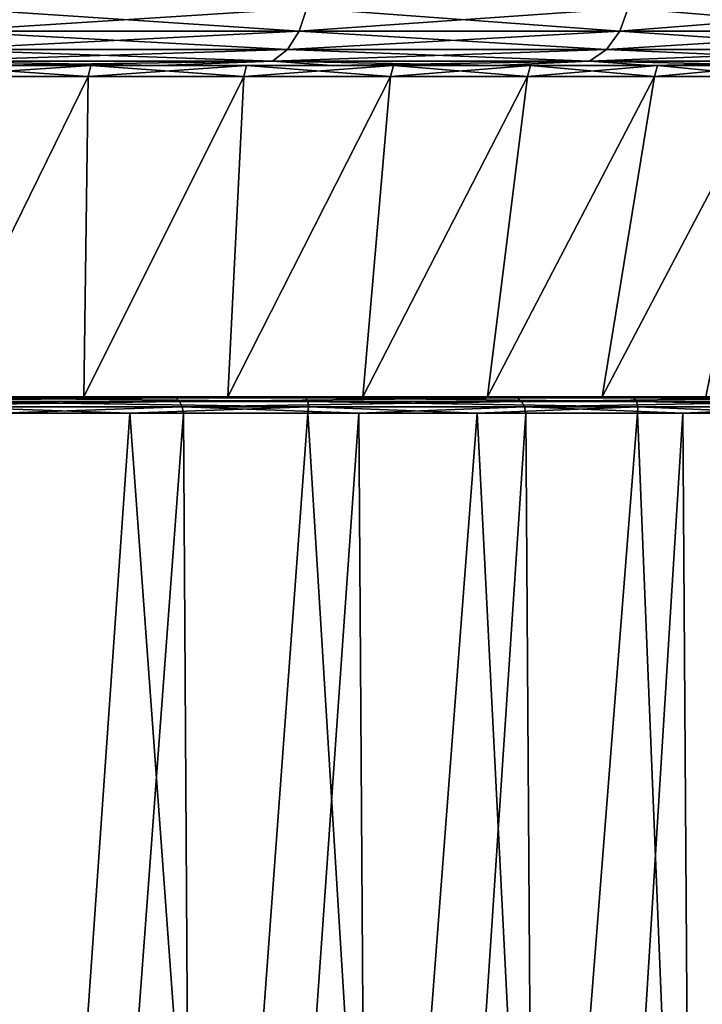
# Model space of a CAD drawing. Header units: metres. Extents: x -136 to 36, y -263 to -20.
# Tile 91 of 99: x 13 to 17, y -61 to -55. Entities that reach past the tile are written whole.
import ezdxf

# ---------------------------------------------------------------- set-up
doc = ezdxf.new("R2010")
doc.units = ezdxf.units.M
doc.layers.add('solid_11_382_034_XXX', color=7, linetype='CONTINUOUS')

msp = doc.modelspace()

# ---------------------------------------------------------------- linework, layer by layer
at = {"layer": 'solid_11_382_034_XXX'}
for points in [[(12.625339, -55.15406, 19.195896), (12.586334, -55.29364, 19.136591), (14.722853, -55.29364, 17.546013)], [(14.768478, -55.15406, -17.600388), (14.722853, -55.29364, -17.546013), (12.586334, -55.29364, -19.136591)], [(12.625339, -55.15406, -19.195896), (14.768478, -55.15406, -17.600388), (12.586334, -55.29364, -19.136591)], [(14.768478, -55.15406, 17.600388), (12.625339, -55.15406, 19.195896), (14.722853, -55.29364, 17.546013)], [(14.768478, -55.15406, 17.600388), (14.722853, -55.29364, 17.546013), (16.660271, -55.29364, 15.718154)], [(16.711899, -55.15406, -15.766864), (16.660271, -55.29364, -15.718154), (14.722853, -55.29364, -17.546013)], [(14.768478, -55.15406, -17.600388), (16.711899, -55.15406, -15.766864), (14.722853, -55.29364, -17.546013)], [(16.711899, -55.15406, 15.766864), (14.768478, -55.15406, 17.600388), (16.660271, -55.29364, 15.718154)], [(16.711899, -55.15406, 15.766864), (16.660271, -55.29364, 15.718154), (18.372385, -55.29364, 13.677734)], [(18.429321, -55.15406, -13.720121), (18.372385, -55.29364, -13.677734), (16.660271, -55.29364, -15.718154)], [(16.711899, -55.15406, -15.766864), (18.429321, -55.15406, -13.720121), (16.660271, -55.29364, -15.718154)], [(18.429321, -55.15406, 13.720121), (16.711899, -55.15406, 15.766864), (18.372385, -55.29364, 13.677734)], [(12.586334, -55.29364, 19.136591), (12.525518, -55.404415, 19.044127), (14.651713, -55.404415, 17.461231)], [(14.722853, -55.29364, -17.546013), (14.651713, -55.404415, -17.461231), (12.525518, -55.404415, -19.044127)], [(12.586334, -55.29364, -19.136591), (14.722853, -55.29364, -17.546013), (12.525518, -55.404415, -19.044127)], [(14.722853, -55.29364, 17.546013), (12.586334, -55.29364, 19.136591), (14.651713, -55.404415, 17.461231)], [(14.722853, -55.29364, 17.546013), (14.651713, -55.404415, 17.461231), (16.579769, -55.404415, 15.642205)], [(16.660271, -55.29364, -15.718154), (16.579769, -55.404415, -15.642205), (14.651713, -55.404415, -17.461231)], [(14.722853, -55.29364, -17.546013), (16.660271, -55.29364, -15.718154), (14.651713, -55.404415, -17.461231)], [(16.660271, -55.29364, 15.718154), (14.722853, -55.29364, 17.546013), (16.579769, -55.404415, 15.642205)], [(16.660271, -55.29364, 15.718154), (16.579769, -55.404415, 15.642205), (18.283611, -55.404415, 13.611645)], [(18.372385, -55.29364, -13.677734), (18.283611, -55.404415, -13.611645), (16.579769, -55.404415, -15.642205)], [(16.660271, -55.29364, -15.718154), (18.372385, -55.29364, -13.677734), (16.579769, -55.404415, -15.642205)], [(18.372385, -55.29364, 13.677734), (16.660271, -55.29364, 15.718154), (18.283611, -55.404415, 13.611645)], [(12.525518, -55.404415, 19.044127), (12.448855, -55.475529, 18.927567), (14.562037, -55.475529, 17.354361)], [(14.651713, -55.404415, -17.461231), (14.562037, -55.475529, -17.354361), (12.448855, -55.475529, -18.927567)], [(12.525518, -55.404415, -19.044127), (14.651713, -55.404415, -17.461231), (12.448855, -55.475529, -18.927567)], [(14.651713, -55.404415, 17.461231), (12.525518, -55.404415, 19.044127), (14.562037, -55.475529, 17.354361)], [(14.651713, -55.404415, 17.461231), (14.562037, -55.475529, 17.354361), (16.478292, -55.475529, 15.546467)], [(16.579769, -55.404415, -15.642205), (16.478292, -55.475529, -15.546467), (14.562037, -55.475529, -17.354361)], [(14.651713, -55.404415, -17.461231), (16.579769, -55.404415, -15.642205), (14.562037, -55.475529, -17.354361)], [(16.579769, -55.404415, 15.642205), (14.651713, -55.404415, 17.461231), (16.478292, -55.475529, 15.546467)], [(16.579769, -55.404415, 15.642205), (16.478292, -55.475529, 15.546467), (18.171707, -55.475529, 13.528335)], [(18.283611, -55.404415, -13.611645), (18.171707, -55.475529, -13.528335), (16.478292, -55.475529, -15.546467)], [(16.579769, -55.404415, -15.642205), (18.283611, -55.404415, -13.611645), (16.478292, -55.475529, -15.546467)], [(18.283611, -55.404415, 13.611645), (16.579769, -55.404415, 15.642205), (18.171707, -55.475529, 13.528335)], [(12.448855, -55.475529, 18.927567), (12.781434, -55.5, 18.517153), (13.876156, -55.5, 17.711643)], [(14.562037, -55.475529, 17.354361), (12.448855, -55.475529, 18.927567), (13.876156, -55.5, 17.711643)], [(12.448855, -55.475529, -18.927567), (14.562037, -55.475529, -17.354361), (12.781434, -55.5, -18.517153)], [(14.562037, -55.475529, -17.354361), (13.876156, -55.5, -17.711643), (12.781434, -55.5, -18.517153)], [(14.562037, -55.475529, 17.354361), (13.876156, -55.5, 17.711643), (14.920242, -55.5, 16.841507)], [(14.562037, -55.475529, -17.354361), (14.920242, -55.5, -16.841507), (13.876156, -55.5, -17.711643)], [(14.562037, -55.475529, 17.354361), (14.920242, -55.5, 16.841507), (15.909887, -55.5, 15.909918)], [(16.478292, -55.475529, 15.546467), (14.562037, -55.475529, 17.354361), (15.909887, -55.5, 15.909918)], [(14.562037, -55.475529, -17.354361), (16.478292, -55.475529, -15.546467), (14.920242, -55.5, -16.841507)], [(16.478292, -55.475529, -15.546467), (15.909887, -55.5, -15.909918), (14.920242, -55.5, -16.841507)], [(16.478292, -55.475529, 15.546467), (15.909887, -55.5, 15.909918), (16.841478, -55.5, 14.920275)], [(16.478292, -55.475529, -15.546467), (16.841478, -55.5, -14.920275), (15.909887, -55.5, -15.909918)], [(16.478292, -55.475529, 15.546467), (16.841478, -55.5, 14.920275), (17.711617, -55.5, 13.87619)], [(18.171707, -55.475529, 13.528335), (16.478292, -55.475529, 15.546467), (17.711617, -55.5, 13.87619)], [(16.478292, -55.475529, -15.546467), (18.171707, -55.475529, -13.528335), (16.841478, -55.5, -14.920275)], [(18.171707, -55.475529, -13.528335), (17.711617, -55.5, -13.87619), (16.841478, -55.5, -14.920275)], [(13.448022, -55.566582, 15.696597), (12.470243, -55.5, 16.513268), (12.456219, -55.566582, 16.494698)], [(12.456219, -55.566582, -16.494701), (12.470243, -55.5, -16.513271), (13.463162, -55.5, -15.714272)], [(12.456219, -55.566582, -16.494701), (13.463162, -55.5, -15.714272), (13.448022, -55.566582, -15.6966)], [(12.470243, -55.5, 16.513268), (13.463163, -55.5, 15.714268), (12.781434, -55.5, 18.517153)], [(13.463162, -55.5, -15.714272), (12.470243, -55.5, -16.513271), (12.781434, -55.5, -18.517153)], [(13.448022, -55.566582, 15.696597), (13.463163, -55.5, 15.714268), (12.470243, -55.5, 16.513268)], [(13.463163, -55.5, 15.714268), (13.876156, -55.5, 17.711643), (12.781434, -55.5, 18.517153)], [(13.463162, -55.5, -15.714272), (12.781434, -55.5, -18.517153), (13.876156, -55.5, -17.711643)], [(14.388813, -55.566582, 14.838953), (13.463163, -55.5, 15.714268), (13.448022, -55.566582, 15.696597)], [(13.448022, -55.566582, -15.6966), (13.463162, -55.5, -15.714272), (14.405013, -55.5, -14.855661)], [(13.448022, -55.566582, -15.6966), (14.405013, -55.5, -14.855661), (14.388813, -55.566582, -14.838957)], [(14.405013, -55.5, -14.855661), (13.463162, -55.5, -15.714272), (13.876156, -55.5, -17.711643)], [(13.463163, -55.5, 15.714268), (14.405012, -55.5, 14.855659), (13.876156, -55.5, 17.711643)], [(14.388813, -55.566582, 14.838953), (14.405012, -55.5, 14.855659), (13.463163, -55.5, 15.714268)], [(14.405012, -55.5, 14.855659), (14.920242, -55.5, 16.841507), (13.876156, -55.5, 17.711643)], [(14.405013, -55.5, -14.855661), (13.876156, -55.5, -17.711643), (14.920242, -55.5, -16.841507)], [(15.275022, -55.566582, 13.92502), (14.405012, -55.5, 14.855659), (14.388813, -55.566582, 14.838953)], [(14.388813, -55.566582, -14.838957), (14.405013, -55.5, -14.855661), (15.292219, -55.5, -13.9407)], [(14.388813, -55.566582, -14.838957), (15.292219, -55.5, -13.9407), (15.275022, -55.566582, -13.925023)], [(14.405012, -55.5, 14.855659), (15.292218, -55.5, 13.940698), (14.920242, -55.5, 16.841507)], [(15.275022, -55.566582, 13.92502), (15.292218, -55.5, 13.940698), (14.405012, -55.5, 14.855659)], [(15.292219, -55.5, -13.9407), (14.405013, -55.5, -14.855661), (14.920242, -55.5, -16.841507)], [(15.292218, -55.5, 13.940698), (15.909887, -55.5, 15.909918), (14.920242, -55.5, 16.841507)], [(15.292219, -55.5, -13.9407), (14.920242, -55.5, -16.841507), (15.909887, -55.5, -15.909918)], [(16.103287, -55.566582, 12.958265), (15.292218, -55.5, 13.940698), (15.275022, -55.566582, 13.92502)], [(15.275022, -55.566582, -13.925023), (15.292219, -55.5, -13.9407), (16.121418, -55.5, -12.972855)], [(15.275022, -55.566582, -13.925023), (16.121418, -55.5, -12.972855), (16.103287, -55.566582, -12.958268)], [(15.292218, -55.5, 13.940698), (16.121418, -55.5, 12.972852), (15.909887, -55.5, 15.909918)], [(16.103287, -55.566582, 12.958265), (16.121418, -55.5, 12.972852), (15.292218, -55.5, 13.940698)], [(16.121418, -55.5, -12.972855), (15.292219, -55.5, -13.9407), (15.909887, -55.5, -15.909918)], [(16.121418, -55.5, 12.972852), (16.841478, -55.5, 14.920275), (15.909887, -55.5, 15.909918)], [(16.121418, -55.5, -12.972855), (15.909887, -55.5, -15.909918), (16.841478, -55.5, -14.920275)], [(16.870466, -55.566582, 11.942354), (16.121418, -55.5, 12.972852), (16.103287, -55.566582, 12.958265)], [(16.103287, -55.566582, -12.958268), (16.121418, -55.5, -12.972855), (16.889462, -55.5, -11.955801)], [(16.103287, -55.566582, -12.958268), (16.889462, -55.5, -11.955801), (16.870466, -55.566582, -11.942358)], [(16.121418, -55.5, 12.972852), (16.88946, -55.5, 11.955799), (16.841478, -55.5, 14.920275)], [(16.889462, -55.5, -11.955801), (16.121418, -55.5, -12.972855), (16.841478, -55.5, -14.920275)], [(16.870466, -55.566582, 11.942354), (16.88946, -55.5, 11.955799), (16.121418, -55.5, 12.972852)], [(17.593435, -55.5, 10.893393), (17.711617, -55.5, 13.87619), (16.841478, -55.5, 14.920275)], [(16.88946, -55.5, 11.955799), (17.593435, -55.5, 10.893393), (16.841478, -55.5, 14.920275)], [(16.889462, -55.5, -11.955801), (16.841478, -55.5, -14.920275), (17.711617, -55.5, -13.87619)], [(17.57365, -55.566582, 10.881143), (16.88946, -55.5, 11.955799), (16.870466, -55.566582, 11.942354)], [(16.870466, -55.566582, -11.942358), (16.889462, -55.5, -11.955801), (17.593437, -55.5, -10.893394)], [(16.870466, -55.566582, -11.942358), (17.593437, -55.5, -10.893394), (17.57365, -55.566582, -10.881145)], [(17.57365, -55.566582, 10.881143), (17.593435, -55.5, 10.893393), (16.88946, -55.5, 11.955799)], [(17.593437, -55.5, -10.893394), (16.889462, -55.5, -11.955801), (17.711617, -55.5, -13.87619)], [(12.4976, -57.50309, -15.107005), (12.456219, -55.566582, -16.494701), (13.448022, -55.566582, -15.6966)], [(12.497601, -57.50309, 15.107), (13.448022, -55.566582, 15.696597), (12.456219, -55.566582, 16.494698)], [(13.421515, -57.50309, -14.292463), (12.4976, -57.50309, -15.107005), (13.448022, -55.566582, -15.6966)], [(12.497601, -57.50309, 15.107), (13.421515, -57.50309, 14.29246), (13.448022, -55.566582, 15.696597)], [(13.421515, -57.50309, -14.292463), (13.448022, -55.566582, -15.6966), (14.388813, -55.566582, -14.838957)], [(14.292462, -57.50309, -13.421516), (13.421515, -57.50309, -14.292463), (14.388813, -55.566582, -14.838957)], [(13.421515, -57.50309, 14.29246), (14.388813, -55.566582, 14.838953), (13.448022, -55.566582, 15.696597)], [(13.421515, -57.50309, 14.29246), (14.292462, -57.50309, 13.421514), (14.388813, -55.566582, 14.838953)], [(14.292462, -57.50309, -13.421516), (14.388813, -55.566582, -14.838957), (15.275022, -55.566582, -13.925023)], [(15.107003, -57.50309, -12.497601), (14.292462, -57.50309, -13.421516), (15.275022, -55.566582, -13.925023)], [(14.292462, -57.50309, 13.421514), (15.275022, -55.566582, 13.92502), (14.388813, -55.566582, 14.838953)], [(14.292462, -57.50309, 13.421514), (15.107003, -57.50309, 12.497598), (15.275022, -55.566582, 13.92502)], [(15.107003, -57.50309, -12.497601), (15.275022, -55.566582, -13.925023), (16.103287, -55.566582, -12.958268)], [(15.861924, -57.50309, -11.524363), (15.107003, -57.50309, -12.497601), (16.103287, -55.566582, -12.958268)], [(15.107003, -57.50309, 12.497598), (16.103287, -55.566582, 12.958265), (15.275022, -55.566582, 13.92502)], [(15.107003, -57.50309, 12.497598), (15.861923, -57.50309, 11.524361), (16.103287, -55.566582, 12.958265)], [(15.861923, -57.50309, 11.524361), (16.870466, -55.566582, 11.942354), (16.103287, -55.566582, 12.958265)], [(15.861923, -57.50309, 11.524361), (16.554245, -57.50309, 10.505641), (16.870466, -55.566582, 11.942354)], [(15.861924, -57.50309, -11.524363), (16.103287, -55.566582, -12.958268), (16.870466, -55.566582, -11.942358)], [(16.554245, -57.50309, -10.505644), (15.861924, -57.50309, -11.524363), (16.870466, -55.566582, -11.942358)], [(16.554245, -57.50309, -10.505644), (16.870466, -55.566582, -11.942358), (17.57365, -55.566582, -10.881145)], [(17.181234, -57.50309, -9.445464), (16.554245, -57.50309, -10.505644), (17.57365, -55.566582, -10.881145)], [(16.554245, -57.50309, 10.505641), (17.57365, -55.566582, 10.881143), (16.870466, -55.566582, 11.942354)], [(16.554245, -57.50309, 10.505641), (17.181234, -57.50309, 9.44546), (17.57365, -55.566582, 10.881143)], [(11.717246, -57.5107, 19.751701), (13.978065, -57.5107, 18.219208), (11.906606, -57.50309, 19.593164)], [(11.735893, -57.532406, 19.778391), (13.978065, -57.5107, 18.219208), (11.717246, -57.5107, 19.751701)], [(11.735893, -57.532406, 19.778391), (14.000175, -57.532406, 18.243166), (13.978065, -57.5107, 18.219208)], [(11.735893, -57.532406, 19.778391), (11.74935, -57.564892, 19.795614), (14.000175, -57.532406, 18.243166)], [(14.000175, -57.532406, 18.243166), (11.74935, -57.564892, 19.795614), (14.01607, -57.564892, 18.258291)], [(11.906606, -57.50309, 19.593164), (13.072318, -57.50309, 18.834154), (12.497601, -57.50309, 15.107)], [(13.978065, -57.5107, 18.219208), (13.072318, -57.50309, 18.834154), (11.906606, -57.50309, 19.593164)], [(12.739796, -57.50309, -18.997217), (12.4976, -57.50309, -15.107005), (13.421515, -57.50309, -14.292463)], [(13.072318, -57.50309, 18.834154), (13.421515, -57.50309, 14.29246), (12.497601, -57.50309, 15.107)], [(12.571912, -57.5107, -19.154316), (12.739796, -57.50309, -18.997217), (13.871663, -57.50309, -18.188602)], [(14.763252, -57.5107, -17.524019), (12.571912, -57.5107, -19.154316), (13.871663, -57.50309, -18.188602)], [(14.775791, -57.532406, -17.555895), (12.571912, -57.5107, -19.154316), (14.763252, -57.5107, -17.524019)], [(14.775791, -57.532406, -17.555895), (12.580128, -57.532406, -19.18775), (12.571912, -57.5107, -19.154316)], [(12.580128, -57.532406, -19.18775), (14.780076, -57.564892, -17.580606), (12.58093, -57.564892, -19.213131)], [(14.775791, -57.532406, -17.555895), (14.780076, -57.564892, -17.580606), (12.580128, -57.532406, -19.18775)], [(13.871663, -57.50309, -18.188602), (12.739796, -57.50309, -18.997217), (13.421515, -57.50309, -14.292463)], [(13.072318, -57.50309, 18.834154), (14.189797, -57.50309, 18.005768), (13.421515, -57.50309, 14.29246)], [(13.978065, -57.5107, 18.219208), (14.189797, -57.50309, 18.005768), (13.072318, -57.50309, 18.834154)], [(13.871663, -57.50309, -18.188602), (13.421515, -57.50309, -14.292463), (14.292462, -57.50309, -13.421516)], [(14.189797, -57.50309, 18.005768), (14.292462, -57.50309, 13.421514), (13.421515, -57.50309, 14.29246)], [(14.952347, -57.50309, -17.312756), (13.871663, -57.50309, -18.188602), (14.292462, -57.50309, -13.421516)], [(14.763252, -57.5107, -17.524019), (13.871663, -57.50309, -18.188602), (14.952347, -57.50309, -17.312756)], [(13.978065, -57.5107, 18.219208), (16.040705, -57.5107, 16.428856), (14.189797, -57.50309, 18.005768)], [(14.000175, -57.532406, 18.243166), (16.040705, -57.5107, 16.428856), (13.978065, -57.5107, 18.219208)], [(14.000175, -57.532406, 18.243166), (16.065887, -57.532406, 16.449646), (16.040705, -57.5107, 16.428856)], [(14.000175, -57.532406, 18.243166), (14.01607, -57.564892, 18.258291), (16.065887, -57.532406, 16.449646)], [(16.065887, -57.532406, 16.449646), (14.01607, -57.564892, 18.258291), (16.083908, -57.564892, 16.462343)], [(14.189797, -57.50309, 18.005768), (15.254918, -57.50309, 17.111061), (14.292462, -57.50309, 13.421514)], [(16.040705, -57.5107, 16.428856), (15.254918, -57.50309, 17.111061), (14.189797, -57.50309, 18.005768)], [(14.952347, -57.50309, -17.312756), (14.292462, -57.50309, -13.421516), (15.107003, -57.50309, -12.497601)], [(15.254918, -57.50309, 17.111061), (15.107003, -57.50309, 12.497598), (14.292462, -57.50309, 13.421514)], [(14.763252, -57.5107, -17.524019), (14.952347, -57.50309, -17.312756), (15.977858, -57.50309, -16.372911)], [(16.745281, -57.5107, -15.644816), (14.763252, -57.5107, -17.524019), (15.977858, -57.50309, -16.372911)], [(16.761885, -57.532406, -15.674589), (14.763252, -57.5107, -17.524019), (16.745281, -57.5107, -15.644816)], [(16.761885, -57.532406, -15.674589), (14.775791, -57.532406, -17.555895), (14.763252, -57.5107, -17.524019)], [(14.775791, -57.532406, -17.555895), (16.769499, -57.564892, -15.698166), (14.780076, -57.564892, -17.580606)], [(16.761885, -57.532406, -15.674589), (16.769499, -57.564892, -15.698166), (14.775791, -57.532406, -17.555895)], [(14.952347, -57.50309, -17.312756), (15.107003, -57.50309, -12.497601), (15.861924, -57.50309, -11.524363)], [(15.977858, -57.50309, -16.372911), (14.952347, -57.50309, -17.312756), (15.861924, -57.50309, -11.524363)], [(15.254918, -57.50309, 17.111061), (15.861923, -57.50309, 11.524361), (15.107003, -57.50309, 12.497598)], [(15.254918, -57.50309, 17.111061), (16.263752, -57.50309, 16.153334), (15.861923, -57.50309, 11.524361)], [(16.040705, -57.5107, 16.428856), (16.263752, -57.50309, 16.153334), (15.254918, -57.50309, 17.111061)], [(16.263752, -57.50309, 16.153334), (16.554245, -57.50309, 10.505641), (15.861923, -57.50309, 11.524361)], [(15.977858, -57.50309, -16.372911), (15.861924, -57.50309, -11.524363), (16.554245, -57.50309, -10.505644)], [(16.944414, -57.50309, -15.372534), (15.977858, -57.50309, -16.372911), (16.554245, -57.50309, -10.505644)], [(16.745281, -57.5107, -15.644816), (15.977858, -57.50309, -16.372911), (16.944414, -57.50309, -15.372534)], [(16.040705, -57.5107, 16.428856), (17.875925, -57.5107, 14.406034), (16.263752, -57.50309, 16.153334)], [(16.065887, -57.532406, 16.449646), (17.875925, -57.5107, 14.406034), (16.040705, -57.5107, 16.428856)], [(16.065887, -57.532406, 16.449646), (17.903732, -57.532406, 14.423266), (17.875925, -57.5107, 14.406034)], [(16.065887, -57.532406, 16.449646), (16.083908, -57.564892, 16.462343), (17.903732, -57.532406, 14.423266)], [(17.903732, -57.532406, 14.423266), (16.083908, -57.564892, 16.462343), (17.923519, -57.564892, 14.433252)], [(16.263752, -57.50309, 16.153334), (17.212574, -57.50309, 15.136123), (16.554245, -57.50309, 10.505641)], [(17.875925, -57.5107, 14.406034), (17.212574, -57.50309, 15.136123), (16.263752, -57.50309, 16.153334)], [(16.944414, -57.50309, -15.372534), (16.554245, -57.50309, -10.505644), (17.181234, -57.50309, -9.445464)], [(17.212574, -57.50309, 15.136123), (17.181234, -57.50309, 9.44546), (16.554245, -57.50309, 10.505641)], [(16.745281, -57.5107, -15.644816), (16.944414, -57.50309, -15.372534), (17.848448, -57.50309, -14.315319)], [(18.489901, -57.5107, -13.543353), (16.745281, -57.5107, -15.644816), (17.848448, -57.50309, -14.315319)], [(18.510241, -57.532406, -13.570512), (16.745281, -57.5107, -15.644816), (18.489901, -57.5107, -13.543353)], [(18.510241, -57.532406, -13.570512), (16.761885, -57.532406, -15.674589), (16.745281, -57.5107, -15.644816)], [(16.761885, -57.532406, -15.674589), (18.520967, -57.564892, -13.592521), (16.769499, -57.564892, -15.698166)], [(18.510241, -57.532406, -13.570512), (18.520967, -57.564892, -13.592521), (16.761885, -57.532406, -15.674589)], [(16.944414, -57.50309, -15.372534), (17.181234, -57.50309, -9.445464), (17.740416, -57.50309, -8.348006)], [(17.848448, -57.50309, -14.315319), (16.944414, -57.50309, -15.372534), (17.740416, -57.50309, -8.348006)], [(14.01607, -57.564892, 18.258291), (11.74935, -57.564892, 19.795614), (12.912421, -57.603088, 19.065283)], [(13.193488, -64.846123, -18.807728), (12.107719, -64.739113, -19.523224), (12.574012, -57.603088, -19.226707)], [(12.58093, -57.564892, -19.213131), (13.698982, -57.603088, -18.443424), (12.574012, -57.603088, -19.226707)], [(13.193488, -64.846123, -18.807728), (12.574012, -57.603088, -19.226707), (13.698982, -57.603088, -18.443424)], [(12.58093, -57.564892, -19.213131), (14.780076, -57.564892, -17.580606), (13.698982, -57.603088, -18.443424)], [(14.01607, -57.564892, 18.258291), (12.912421, -57.603088, 19.065283), (14.023373, -57.603088, 18.262239)], [(14.023373, -57.603088, 18.262239), (12.912421, -57.603088, 19.065283), (12.995968, -71.42659, 19.008335)], [(14.023373, -57.603088, 18.262239), (12.995968, -71.42659, 19.008335), (14.111385, -71.426323, 18.194199)], [(14.236351, -64.942284, -18.032597), (13.193488, -64.846123, -18.807728), (13.698982, -57.603088, -18.443424)], [(14.780076, -57.564892, -17.580606), (14.775292, -57.603088, -17.594513), (13.698982, -57.603088, -18.443424)], [(14.236351, -64.942284, -18.032597), (13.698982, -57.603088, -18.443424), (14.775292, -57.603088, -17.594513)], [(14.01607, -57.564892, 18.258291), (14.023373, -57.603088, 18.262239), (15.084511, -57.603088, 17.39444)], [(16.083908, -57.564892, 16.462343), (14.01607, -57.564892, 18.258291), (15.084511, -57.603088, 17.39444)], [(15.084511, -57.603088, 17.39444), (14.023373, -57.603088, 18.262239), (14.111385, -71.426323, 18.194199)], [(15.084511, -57.603088, 17.39444), (14.111385, -71.426323, 18.194199), (15.175924, -71.426125, 17.314596)], [(15.232921, -65.027283, -17.200565), (14.236351, -64.942284, -18.032597), (14.775292, -57.603088, -17.594513)], [(14.780076, -57.564892, -17.580606), (15.799119, -57.603088, -16.682991), (14.775292, -57.603088, -17.594513)], [(15.232921, -65.027283, -17.200565), (14.775292, -57.603088, -17.594513), (15.799119, -57.603088, -16.682991)], [(14.780076, -57.564892, -17.580606), (16.769499, -57.564892, -15.698166), (15.799119, -57.603088, -16.682991)], [(16.083908, -57.564892, 16.462343), (15.084511, -57.603088, 17.39444), (16.092068, -57.603088, 16.464966)], [(16.092068, -57.603088, 16.464966), (15.084511, -57.603088, 17.39444), (15.175924, -71.426125, 17.314596)], [(16.092068, -57.603088, 16.464966), (15.175924, -71.426125, 17.314596), (16.185743, -71.426003, 16.372707)], [(16.180006, -65.100708, -16.314573), (15.232921, -65.027283, -17.200565), (15.799119, -57.603088, -16.682991)], [(16.769499, -57.564892, -15.698166), (16.766823, -57.603088, -15.712095), (15.799119, -57.603088, -16.682991)], [(16.180006, -65.100708, -16.314573), (15.799119, -57.603088, -16.682991), (16.766823, -57.603088, -15.712095)], [(16.083908, -57.564892, 16.462343), (16.092068, -57.603088, 16.464966), (17.042461, -57.603088, 15.477118)], [(17.923519, -57.564892, 14.433252), (16.083908, -57.564892, 16.462343), (17.042461, -57.603088, 15.477118)], [(17.042461, -57.603088, 15.477118), (16.092068, -57.603088, 16.464966), (16.185743, -71.426003, 16.372707)], [(17.074665, -65.162079, -15.377694), (16.180006, -65.100708, -16.314573), (16.766823, -57.603088, -15.712095)], [(17.042461, -57.603088, 15.477118), (16.185743, -71.426003, 16.372707), (17.137205, -71.425941, 15.371928)], [(16.769499, -57.564892, -15.698166), (17.674971, -57.603088, -14.685274), (16.766823, -57.603088, -15.712095)], [(17.074665, -65.162079, -15.377694), (16.766823, -57.603088, -15.712095), (17.674971, -57.603088, -14.685274)], [(16.769499, -57.564892, -15.698166), (18.520967, -57.564892, -13.592521), (17.674971, -57.603088, -14.685274)], [(17.923519, -57.564892, 14.433252), (17.042461, -57.603088, 15.477118), (17.932318, -57.603088, 14.434406)], [(17.932318, -57.603088, 14.434406), (17.042461, -57.603088, 15.477118), (17.137205, -71.425941, 15.371928)], [(17.914104, -65.210854, -14.39324), (17.074665, -65.162079, -15.377694), (17.674971, -57.603088, -14.685274)], [(17.932318, -57.603088, 14.434406), (17.137205, -71.425941, 15.371928), (18.026871, -71.425949, 14.315882)]]:
    msp.add_3dface(points, dxfattribs=at)

doc.saveas('drawing.dxf')
